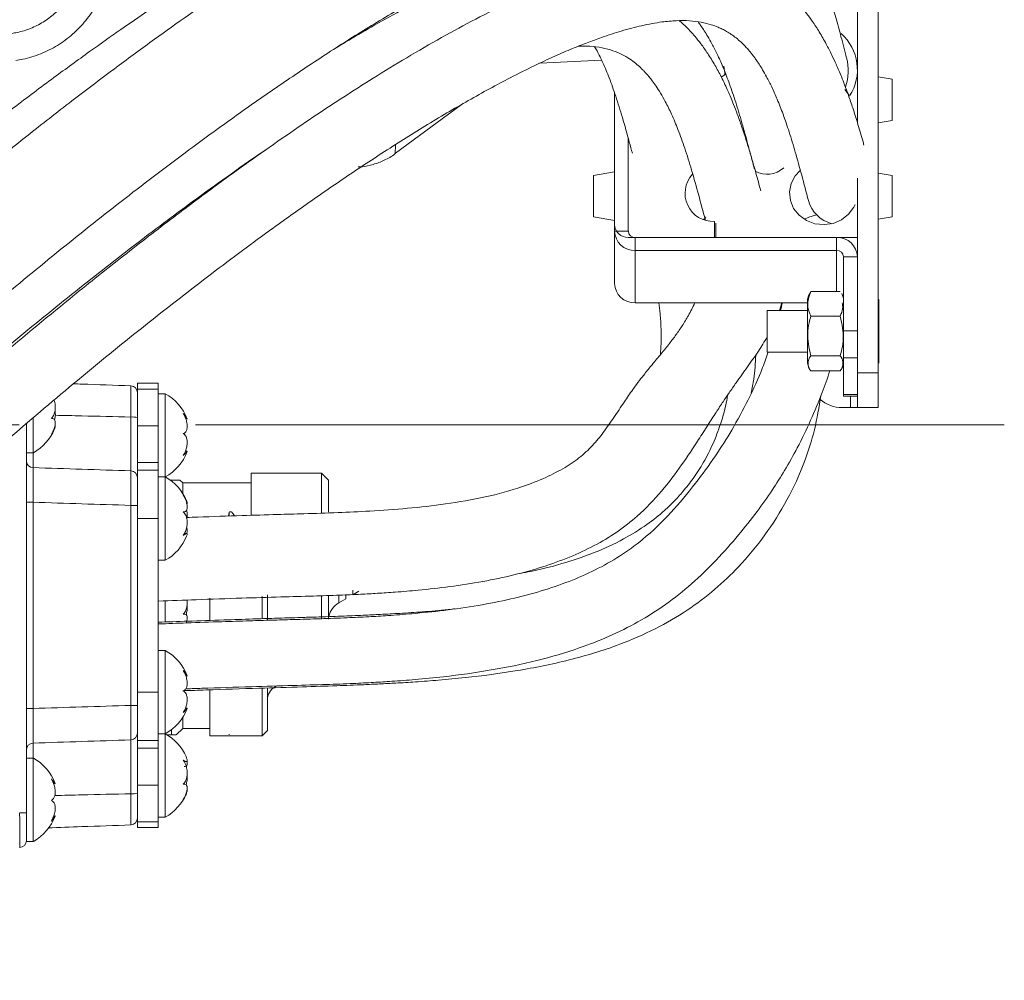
# Model space of a CAD drawing. Header units: millimetres. Extents: x 0 to 8410, y 0 to 5940.
# Tile 171 of 179: x 7086 to 7228, y 3998 to 4136. Entities that reach past the tile are written whole.
import ezdxf

# ---------------------------------------------------------------- set-up
doc = ezdxf.new("R2010")
doc.units = ezdxf.units.MM
doc.header["$LTSCALE"] = 10
doc.linetypes.add('CENTERX2', pattern=[20.32, 12.7, -2.54, 2.54, -2.54])

msp = doc.modelspace()

# ---------------------------------------------------------------- linework, layer by layer
at = {"color": 7, "linetype": 'Continuous', "lineweight": 0}
for p, q in [((7206.73, 4167.37), (7206.73, 4121.39)), ((7209.73, 4167.37), (7209.73, 4085.37)), ((7160.97, 4129.97), (7169.86, 4130.44)), ((7211.73, 4127.68), (7209.73, 4128.04)), ((7211.73, 4127.68), (7211.73, 4121.74)), ((7171.73, 4125.74), (7171.73, 4106.72)), ((7171.73, 4105.79), (7171.73, 4125.74)), ((7205.5, 4125.42), (7204.89, 4126.2)), ((7205.33, 4125.66), (7204.89, 4126.2)), ((7140.18, 4117.04), (7149.66, 4124)), ((7209.73, 4121.39), (7211.73, 4121.74)), ((7173.73, 4105.79), (7173.73, 4119.12)), ((7140.15, 4117.08), (7140.15, 4116.99)), ((7171.73, 4114.32), (7168.73, 4113.79)), ((7211.73, 4113.79), (7209.73, 4114.14)), ((7168.73, 4107.85), (7168.73, 4113.79)), ((7206.73, 4113.42), (7206.73, 4085.37)), ((7211.73, 4113.79), (7211.73, 4108.07)), ((7168.73, 4107.85), (7171.73, 4107.32)), ((7184.77, 4107.55), (7184.58, 4107.49)), ((7186.15, 4104.87), (7186.15, 4107.18)), ((7186.35, 4104.87), (7186.35, 4106.96)), ((7209.73, 4107.5), (7211.73, 4107.85)), ((7211.73, 4108.07), (7211.73, 4107.85)), ((7171.73, 4098.25), (7171.73, 4105.79)), ((7173.73, 4104.87), (7186.15, 4104.87)), ((7203.73, 4104.87), (7174.73, 4104.87)), ((7186.35, 4104.87), (7206.73, 4104.87)), ((7203.73, 4103.02), (7174.73, 4103.02)), ((7204.73, 4091.44), (7204.73, 4102.09)), ((7200.03, 4097.09), (7199.83, 4096.77)), ((7200.03, 4097.09), (7204.24, 4097.09)), ((7199.53, 4095.7), (7199.53, 4087.36)), ((7209.83, 4095.95), (7209.73, 4095.9)), ((7209.83, 4091.37), (7209.83, 4095.95)), ((7199.53, 4095.47), (7174.73, 4095.47)), ((7199.53, 4094.37), (7193.73, 4094.37)), ((7193.73, 4091.37), (7193.73, 4094.37)), ((7195.5, 4094.37), (7195.86, 4095.47)), ((7200.03, 4093.55), (7204.24, 4093.55)), ((7193.73, 4088.37), (7193.73, 4091.37)), ((7204.73, 4087.53), (7204.73, 4091.44)), ((7209.83, 4086.79), (7209.83, 4091.37)), ((7193.73, 4088.37), (7199.53, 4088.37)), ((7199.53, 4087.36), (7199.53, 4087.04)), ((7200.03, 4087.83), (7204.24, 4087.83)), ((7204.73, 4082.25), (7204.73, 4087.53)), ((7200.03, 4085.65), (7204.24, 4085.65)), ((7209.73, 4086.84), (7209.83, 4086.79)), ((7206.73, 4080.37), (7206.73, 4085.37)), ((7209.73, 4085.37), (7209.73, 4080.37)), ((7106.03, 4083.87), (7103.03, 4083.87)), ((7103.03, 4083.87), (7103.03, 4083.04)), ((7103.03, 4077.76), (7103.03, 4083.04)), ((7106.03, 4083.87), (7106.03, 4083.04)), ((7106.03, 4083.04), (7106.03, 4077.76)), ((7107.03, 4082.37), (7106.03, 4082.37)), ((7107.03, 4070.37), (7107.03, 4082.37)), ((7204.73, 4082.03), (7204.73, 4082.25)), ((7204.73, 4082.03), (7206.73, 4082.03)), ((7205.73, 4080.37), (7204.55, 4080.37)), ((7206.73, 4080.37), (7205.73, 4080.37)), ((7209.73, 4080.37), (7206.73, 4080.37)), ((7088.03, 4073.87), (7088.03, 4078.87)), ((7087.03, 4078.04), (7087.03, 4024.99)), ((7103.03, 4072.45), (7103.03, 4077.76)), ((7106.03, 4072.45), (7106.03, 4077.76)), ((7087.03, 4073.87), (7088.03, 4073.87)), ((7110.18, 4074.07), (7109.91, 4074.07)), ((7103.03, 4071.33), (7103.03, 4072.45)), ((7106.03, 4071.33), (7106.03, 4072.45)), ((7103.03, 4064.37), (7103.03, 4071.33)), ((7106.03, 4064.37), (7106.03, 4071.33)), ((7107.03, 4070.37), (7106.03, 4070.37)), ((7107.03, 4062.92), (7107.03, 4070.37)), ((7129.53, 4070.92), (7119.43, 4070.92)), ((7119.43, 4064.9), (7119.43, 4070.92)), ((7130.53, 4069.92), (7129.53, 4070.92)), ((7129.53, 4065.19), (7129.53, 4070.92)), ((7107.73, 4069.93), (7107.93, 4069.93)), ((7107.93, 4069.78), (7107.93, 4069.93)), ((7109.55, 4069.53), (7109.15, 4069.93)), ((7119.43, 4069.53), (7109.55, 4069.53)), ((7109.55, 4067.99), (7109.55, 4069.53)), ((7130.53, 4069.92), (7130.53, 4065.3)), ((7103.03, 4039.37), (7103.03, 4064.37)), ((7106.03, 4039.37), (7106.03, 4064.37)), ((7116.23, 4065.23), (7116.14, 4064.73)), ((7107.03, 4058.37), (7107.03, 4062.92)), ((7110.1, 4062.24), (7109.8, 4062.24)), ((7106.03, 4058.37), (7107.03, 4058.37)), ((7121.01, 4050.05), (7121.01, 4053.15)), ((7121.76, 4053.39), (7121.76, 4049.83)), ((7129.53, 4049.89), (7129.53, 4053.25)), ((7130.53, 4053.25), (7130.53, 4049.9)), ((7133.03, 4052.81), (7133.03, 4053.35)), ((7134.03, 4054.07), (7134.03, 4053.39)), ((7134.03, 4053.39), (7134.93, 4053.91)), ((7107.03, 4049.44), (7107.03, 4052.54)), ((7113.44, 4049.77), (7113.44, 4052.91)), ((7132.03, 4052.24), (7133.03, 4052.81)), ((7107.03, 4045.37), (7106.03, 4045.37)), ((7107.03, 4033.37), (7107.03, 4045.37)), ((7110, 4041.68), (7110.18, 4041.68)), ((7122.88, 4040.15), (7123.07, 4040.26)), ((7103.03, 4032.41), (7103.03, 4039.37)), ((7106.03, 4032.41), (7106.03, 4039.37)), ((7113.44, 4033.1), (7113.44, 4039.65)), ((7121.01, 4033.1), (7121.01, 4039.9)), ((7121.76, 4039.91), (7121.76, 4033.85)), ((7110.18, 4037.06), (7109.92, 4037.06)), ((7109.55, 4034.14), (7109.55, 4035.75)), ((7106.03, 4033.37), (7107.03, 4033.37)), ((7107.03, 4021.37), (7107.03, 4033.37)), ((7107.33, 4033.2), (7107.92, 4033.2)), ((7107.92, 4033.2), (7107.92, 4033.96)), ((7108.61, 4033.2), (7109.55, 4034.14)), ((7109.55, 4034.14), (7113.44, 4034.14)), ((7121.01, 4033.1), (7121.76, 4033.85)), ((7103.03, 4031.29), (7103.03, 4032.41)), ((7106.03, 4031.29), (7106.03, 4032.41)), ((7113.44, 4033.1), (7121.01, 4033.1)), ((7103.03, 4025.98), (7103.03, 4031.29)), ((7106.03, 4025.98), (7106.03, 4031.29)), ((7088.03, 4029.87), (7087.03, 4029.87)), ((7088.03, 4017.87), (7088.03, 4029.87)), ((7109.73, 4029.36), (7110.06, 4029.36)), ((7090.93, 4026.19), (7091.18, 4026.19)), ((7087.03, 4022.75), (7087.03, 4024.99)), ((7103.03, 4020.7), (7103.03, 4025.98)), ((7106.03, 4025.98), (7106.03, 4020.7)), ((7087.03, 4022.75), (7087.03, 4021.97)), ((7087.03, 4021.97), (7087.03, 4017.98)), ((7091.18, 4021.56), (7090.97, 4021.56)), ((7103.03, 4020.7), (7103.03, 4019.87)), ((7106.03, 4021.37), (7107.03, 4021.37)), ((7106.03, 4020.7), (7106.03, 4019.87)), ((7106.03, 4019.87), (7103.03, 4019.87)), ((7087.03, 4017.87), (7087.03, 4017.98)), ((7087.03, 4017.87), (7088.03, 4017.87))]:
    msp.add_line(p, q, dxfattribs=at)
at = {"color": 8, "linetype": 'Continuous', "lineweight": 0}
for p, q in [((7171.73, 4105.79), (7173.73, 4105.79)), ((7174.73, 4104.87), (7174.73, 4103.02)), ((7203.73, 4103.02), (7203.73, 4104.87)), ((7174.73, 4095.47), (7174.73, 4103.02)), ((7203.73, 4097.09), (7203.73, 4103.02)), ((7206.73, 4102.09), (7204.73, 4102.09)), ((7204.73, 4091.44), (7206.73, 4091.44)), ((7206.73, 4087.53), (7204.73, 4087.53)), ((7206.73, 4085.37), (7209.73, 4085.37)), ((7103.03, 4083.04), (7106.03, 4083.04)), ((7204.73, 4082.25), (7206.73, 4082.25)), ((7205.73, 4082.03), (7205.73, 4080.37)), ((7102.07, 4071.25), (7102.07, 4079.01)), ((7106.03, 4077.76), (7103.03, 4077.76)), ((7088, 4073.87), (7088, 4071.72)), ((7106.03, 4072.45), (7103.03, 4072.45)), ((7106.03, 4071.33), (7103.03, 4071.33)), ((7088, 4066.73), (7087.03, 4066.73)), ((7088, 4066.73), (7088, 4037.01)), ((7102.07, 4037.46), (7102.07, 4066.28)), ((7103.03, 4066.28), (7102.07, 4066.28)), ((7106.03, 4064.37), (7103.03, 4064.37)), ((7116.14, 4064.7), (7116.22, 4065.2)), ((7132.03, 4053.31), (7132.03, 4052.24)), ((7106.03, 4039.37), (7103.03, 4039.37)), ((7103.03, 4037.46), (7102.07, 4037.46)), ((7088, 4037.01), (7087.03, 4037.01)), ((7088, 4032.03), (7088, 4029.87)), ((7102.07, 4024.74), (7102.07, 4032.49)), ((7106.03, 4032.41), (7103.03, 4032.41)), ((7106.03, 4031.29), (7103.03, 4031.29)), ((7103.03, 4025.98), (7106.03, 4025.98)), ((7087.03, 4021.97), (7086.07, 4021.97)), ((7106.03, 4020.7), (7103.03, 4020.7))]:
    msp.add_line(p, q, dxfattribs=at)
at = {"color": 7, "linetype": 'CENTERX2', "lineweight": 0}
msp.add_line((6705.01, 4077.87), (7227.88, 4077.87), dxfattribs=at)
at = {"color": 7, "linetype": 'Continuous', "lineweight": 0, "flags": 128}
for points in [[(7187.12, 4127.95), (7187.5, 4128.23), (7187.76, 4128.45)], [(7187.5, 4129.54), (7187.64, 4128.59), (7187.65, 4128.35)], [(7198.46, 4114.54), (7197.74, 4113.75), (7197.17, 4112.64), (7196.94, 4111.43), (7197.07, 4110.21), (7197.54, 4109.06), (7198.34, 4108.08), (7199.38, 4107.33), (7200.61, 4106.86), (7201.93, 4106.72), (7203.24, 4106.91), (7204.45, 4107.42), (7205.46, 4108.21), (7206.21, 4109.22), (7206.41, 4109.63)], [(7184.73, 4107.43), (7184.78, 4107.58), (7184.89, 4107.86)], [(7200.82, 4108.15), (7199.72, 4107.81), (7199.11, 4107.49)], [(7116.22, 4033.3), (7116.22, 4033.26), (7116.23, 4033.22), (7116.23, 4033.2)]]:
    msp.add_lwpolyline(points, dxfattribs=at)
at = {"color": 7, "linetype": 'Continuous', "lineweight": 0}
for centre, radius, start, end in [((7199.75, 4129.05), 6.97, 327.1538, 48.4815), ((7198.05, 4128.9), 7.35, 341.2897, 14.4327), ((7185.95, 4111.23), 4.05, 137.2179, 272.8008), ((7193.71, 4117.57), 3.59, 241.4074, 311.8522), ((7204.2, 4111.4), 4.68, 195.0703, 255.7862), ((7173.66, 4106.8), 1.93, 182.2815, 272.1108), ((7174.63, 4105.91), 2.9, 182.2799, 272.1121), ((7174.7, 4105.83), 0.965, 182.2758, 272.1157), ((7203.84, 4101.97), 2.9, 2.2804, 92.1116), ((7203.77, 4102.05), 0.965, 2.2782, 92.1133), ((7174.63, 4098.37), 2.9, 182.2837, 272.1083), ((7201.89, 4095.7), 2.35, 152.4486, 180), ((7202.38, 4095.7), 2.35, 0, 27.5656), ((7201.89, 4087.04), 2.35, 180, 207.5656), ((7202.38, 4087.04), 2.35, 332.4486, 0), ((7102.03, 4082.51), 1, 0, 88), ((7103.64, 4076.25), 7, 20.6597, 60.9503), ((7204.55, 4085.37), 5, 230, 270), ((7084.64, 4079.99), 7, 299.0497, 337.261), ((7103.64, 4076.49), 7, 299.0497, 339.373), ((7103.64, 4064.25), 7, 22.348, 60.9503), ((7103.64, 4064.49), 7, 299.0497, 337.7294), ((7133.53, 4049.64), 3, 120, 167.7419), ((7103.64, 4039.25), 7, 20.641, 60.9503), ((7124, 4038.21), 2.25, 120, 180), ((7103.64, 4039.49), 7, 299.0497, 339.3888), ((7103.64, 4027.25), 7, 23.8343, 60.9503), ((7084.64, 4023.75), 7, 20.6358, 60.9503), ((7103.64, 4027.49), 7, 299.0497, 336.2826), ((7084.64, 4023.99), 7, 299.0497, 339.3907), ((7102.03, 4021.24), 1, 272, 360), ((7086.03, 4017.98), 1, 272, 0)]:
    msp.add_arc(centre, radius, start, end, dxfattribs=at)
at = {"color": 8, "linetype": 'Continuous', "lineweight": 0}
for centre, radius, start, end in [((7102.3, 4076.54), 2.48, 72.8109, 95.3981), ((7088.03, 4072.71), 0.999, 180.0651, 268.0607), ((7102.04, 4070.25), 0.997, 0.1422, 88.1431), ((7102.04, 4033.49), 0.997, 271.846, 359.8687), ((7088.03, 4031.03), 0.999, 91.9255, 179.9487), ((7102.3, 4027.2), 2.47, 264.5933, 287.2118)]:
    msp.add_arc(centre, radius, start, end, dxfattribs=at)
at = {"color": 7, "linetype": 'Continuous', "lineweight": 0}
for centre, major_axis, ratio, start_param, end_param in [((7115.04, 4056.87), (0.6, 13.66), 0.075622, 5.33103, 5.371471), ((7119.16, 4056.87), (-8.13, 13.6), 0.159912, 5.234915, 5.280948)]:
    msp.add_ellipse(centre, major_axis=major_axis, ratio=ratio, start_param=start_param, end_param=end_param, dxfattribs=at)
at = {"color": 8, "linetype": 'Continuous', "lineweight": 0}
msp.add_ellipse((7086.03, 4021.98), major_axis=(-0.03, 5), ratio=0.00697, start_param=3.141787, end_param=4.711366, dxfattribs=at)
at = {"color": 7, "linetype": 'Continuous', "lineweight": 0}
for points, knots in [([(7205.17, 4130.73), (7204.9, 4131.76), (7204.39, 4133.71), (7203.63, 4136.49), (7202.91, 4138.96), (7202.22, 4141.2), (7201.55, 4143.19), (7200.93, 4144.91), (7200.39, 4146.28), (7199.94, 4147.38), (7199.5, 4148.39), (7199.03, 4149.4), (7198.48, 4150.52), (7197.85, 4151.72), (7197.14, 4152.98), (7196.38, 4154.19), (7195.64, 4155.29), (7194.97, 4156.21), (7194.35, 4157), (7193.7, 4157.78), (7192.9, 4158.67), (7191.85, 4159.74), (7190.56, 4160.88), (7189.14, 4161.98), (7187.62, 4162.99), (7186.1, 4163.84), (7184.51, 4164.58), (7182.88, 4165.2), (7181.05, 4165.76), (7178.46, 4166.32), (7175.22, 4166.65), (7171.52, 4166.57), (7167.99, 4166.15), (7164.44, 4165.44), (7160.69, 4164.44), (7156.63, 4163.1), (7152.22, 4161.39), (7147.46, 4159.28), (7142.47, 4156.83), (7137.38, 4154.1), (7132.29, 4151.19), (7127.38, 4148.22), (7122.8, 4145.32), (7118.63, 4142.59), (7114.56, 4139.84), (7110.22, 4136.83), (7105.34, 4133.34), (7099.88, 4129.33), (7093.88, 4124.8), (7087.54, 4119.85), (7079.45, 4113.37), (7069.75, 4105.29), (7058.5, 4095.5), (7047.4, 4085.5), (7038.25, 4077.03), (7031.07, 4070.26), (7025.79, 4065.22), (7020.6, 4060.19), (7015.49, 4055.16), (7010.48, 4050.15), (7005.56, 4045.15), (7000.53, 4039.97), (6995.17, 4034.36), (6989.26, 4028.06), (6982.76, 4021.03), (6975.72, 4013.29), (6968.19, 4004.88), (6960.2, 3995.84), (6951.84, 3986.2), (6943.13, 3975.99), (6937.35, 3969.01), (6934.38, 3965.42)], [0, 0, 0, 0, 0.018859, 0.035974, 0.051343, 0.064966, 0.078152, 0.089155, 0.097979, 0.104628, 0.110363, 0.116948, 0.123947, 0.131712, 0.140245, 0.148898, 0.156383, 0.163005, 0.168275, 0.173217, 0.179657, 0.187628, 0.197124, 0.206875, 0.215596, 0.225103, 0.233014, 0.241019, 0.25022, 0.260612, 0.278422, 0.294425, 0.30873, 0.32311, 0.337955, 0.353482, 0.369847, 0.387052, 0.404453, 0.421441, 0.438032, 0.453885, 0.468044, 0.480456, 0.49191, 0.504674, 0.518885, 0.534529, 0.551593, 0.569595, 0.587454, 0.618245, 0.648409, 0.677846, 0.706503, 0.72056, 0.734452, 0.74819, 0.76178, 0.775225, 0.788527, 0.801767, 0.816392, 0.832933, 0.851372, 0.871683, 0.893832, 0.917783, 0.943505, 0.970942, 1, 1, 1, 1]), ([(7153.94, 4162.01), (7153.76, 4161.99), (7152.35, 4161.8), (7149.48, 4161.06), (7145.22, 4159.77), (7140.88, 4158.11), (7136.57, 4156.24), (7132.43, 4154.27), (7128.11, 4152.03), (7123.67, 4149.58), (7119.23, 4146.98), (7115.03, 4144.4), (7111.28, 4142.02), (7107.85, 4139.77), (7104.38, 4137.44), (7100.47, 4134.74), (7095.96, 4131.54), (7090.83, 4127.81), (7085.15, 4123.54), (7079.12, 4118.87), (7071.44, 4112.76), (7062.25, 4105.18), (7051.58, 4096.01), (7041.1, 4086.63), (7032.52, 4078.64), (7025.83, 4072.23), (7020.93, 4067.44), (7016.11, 4062.66), (7011.38, 4057.88), (7006.73, 4053.11), (7002.15, 4048.34), (6997.45, 4043.36), (6992.41, 4037.94), (6986.86, 4031.84), (6980.8, 4025.02), (6974.29, 4017.48), (6967.39, 4009.23), (6960.19, 4000.29), (6952.74, 3990.69), (6945.07, 3980.47), (6940.05, 3973.45), (6937.47, 3969.83)], [0, 0, 0, 0, 0.00359, 0.028386, 0.054333, 0.081973, 0.103844, 0.126288, 0.14874, 0.171203, 0.193627, 0.214119, 0.231747, 0.246507, 0.261847, 0.279494, 0.299562, 0.322032, 0.346885, 0.373091, 0.399035, 0.443705, 0.487349, 0.52984, 0.571116, 0.591344, 0.611336, 0.631116, 0.650699, 0.670094, 0.689308, 0.708584, 0.730107, 0.754394, 0.781434, 0.811215, 0.843713, 0.878905, 0.916753, 0.957172, 1, 1, 1, 1]), ([(6947.22, 3956.22), (6948.83, 3958.2), (6951.91, 3961.98), (6956.42, 3967.37), (6960.55, 3972.24), (6964.38, 3976.7), (6967.86, 3980.7), (6970.92, 3984.19), (6973.38, 3986.98), (6975.44, 3989.31), (6977.37, 3991.47), (6979.9, 3994.31), (6983.24, 3998.03), (6987.42, 4002.66), (6993.79, 4009.67), (7002.17, 4018.75), (7012.49, 4029.64), (7022.73, 4040.12), (7032.94, 4050.22), (7043.17, 4060.01), (7053.43, 4069.59), (7063.66, 4078.91), (7073.76, 4087.87), (7083.62, 4096.31), (7093.17, 4104.16), (7102.49, 4111.52), (7110.65, 4117.67), (7117.77, 4122.83), (7123.94, 4127.13), (7130.18, 4131.3), (7136.49, 4135.3), (7142.75, 4139.02), (7148.04, 4141.91), (7152.22, 4144.02), (7155.27, 4145.46), (7157.86, 4146.59), (7160.14, 4147.52), (7162.51, 4148.41), (7165.14, 4149.28), (7168.02, 4150.07), (7170.47, 4150.54), (7172.41, 4150.77), (7173.9, 4150.83), (7175.24, 4150.77), (7176.39, 4150.6), (7177.33, 4150.37), (7178.01, 4150.14), (7178.52, 4149.92), (7179.01, 4149.68), (7179.54, 4149.37), (7180.1, 4148.98), (7180.67, 4148.53), (7181.17, 4148.05), (7181.58, 4147.62), (7181.89, 4147.26), (7182.15, 4146.94), (7182.39, 4146.64), (7182.65, 4146.27), (7182.85, 4145.99), (7182.96, 4145.83)], [0, 0, 0, 0, 0.019353, 0.037019, 0.052944, 0.067087, 0.080774, 0.092154, 0.101205, 0.108028, 0.114783, 0.122286, 0.135597, 0.150775, 0.166996, 0.203066, 0.237993, 0.271867, 0.304824, 0.337604, 0.37043, 0.403363, 0.436348, 0.468896, 0.500568, 0.531822, 0.563786, 0.585502, 0.607791, 0.631169, 0.655635, 0.681172, 0.707092, 0.722831, 0.736961, 0.749488, 0.760421, 0.771323, 0.787379, 0.805439, 0.825368, 0.838551, 0.852031, 0.865819, 0.87991, 0.892924, 0.904004, 0.91194, 0.920817, 0.930729, 0.94169, 0.953631, 0.964624, 0.972603, 0.979289, 0.984671, 0.988799, 0.993806, 1, 1, 1, 1]), ([(7182.64, 4145.86), (7182.59, 4145.89), (7181.98, 4146.27), (7180.7, 4146.83), (7178.83, 4147.5), (7177.05, 4147.93), (7175.45, 4148.18), (7173.93, 4148.32), (7172.23, 4148.37), (7170.15, 4148.28), (7167.62, 4147.98), (7164.65, 4147.4), (7161.47, 4146.56), (7158.35, 4145.54), (7155.41, 4144.45), (7152.39, 4143.2), (7149, 4141.68), (7145.14, 4139.79), (7141, 4137.62), (7136.92, 4135.33), (7133.82, 4133.52), (7132.12, 4132.48), (7131.66, 4132.2)], [0, 0, 0, 0, 0.004882, 0.060875, 0.114793, 0.164287, 0.201923, 0.236242, 0.2759, 0.323618, 0.37935, 0.441113, 0.507838, 0.566043, 0.616231, 0.667918, 0.726102, 0.789918, 0.8592, 0.924188, 0.979373, 1, 1, 1, 1]), ([(7207.66, 4118.19), (7207.61, 4118.39), (7207.32, 4119.45), (7206.79, 4121.24), (7206.1, 4123.43), (7205.47, 4125.27), (7204.92, 4126.77), (7204.46, 4127.95), (7204.06, 4128.92), (7203.61, 4129.96), (7203.01, 4131.23), (7202.2, 4132.82), (7201.27, 4134.45), (7200.32, 4135.91), (7199.53, 4136.99), (7198.9, 4137.79), (7198.29, 4138.51), (7197.51, 4139.36), (7196.51, 4140.34), (7195.33, 4141.35), (7194.09, 4142.26), (7192.86, 4143.03), (7191.69, 4143.66), (7190.51, 4144.2), (7189.28, 4144.68), (7187.88, 4145.11), (7185.61, 4145.65), (7182.51, 4145.99), (7178.66, 4145.85), (7174.87, 4145.28), (7170.92, 4144.34), (7166.57, 4142.97), (7161.98, 4141.2), (7157.21, 4139.08), (7152.42, 4136.72), (7147.48, 4134.07), (7142.53, 4131.23), (7137.76, 4128.33), (7133.39, 4125.56), (7129.24, 4122.83), (7124.9, 4119.89), (7119.9, 4116.4), (7114.14, 4112.23), (7107.63, 4107.37), (7100.6, 4101.93), (7092.15, 4095.18), (7082.51, 4087.15), (7071.73, 4077.8), (7061.14, 4068.28), (7052.46, 4060.23), (7045.66, 4053.8), (7040.68, 4049.01), (7035.78, 4044.23), (7030.96, 4039.45), (7026.23, 4034.68), (7021.57, 4029.9), (7016.78, 4024.91), (7011.35, 4019.17), (7005.01, 4012.36), (6997.71, 4004.38), (6989.7, 3995.48), (6981, 3985.71), (6971.69, 3975.1), (6961.86, 3963.69), (6955.29, 3955.8), (6951.9, 3951.74)], [0, 0, 0, 0, 0.004137, 0.021631, 0.036879, 0.04989, 0.060503, 0.068982, 0.07535, 0.081319, 0.091343, 0.103112, 0.116522, 0.128603, 0.137928, 0.142982, 0.148732, 0.156115, 0.165115, 0.17548, 0.185193, 0.193803, 0.202013, 0.209013, 0.216431, 0.224837, 0.234222, 0.25567, 0.274559, 0.291698, 0.309392, 0.327918, 0.347648, 0.36553, 0.383619, 0.401429, 0.418968, 0.4356, 0.450151, 0.462593, 0.47628, 0.492061, 0.509977, 0.530005, 0.551653, 0.573182, 0.60491, 0.635918, 0.666157, 0.695572, 0.709983, 0.724214, 0.738278, 0.752187, 0.765949, 0.779576, 0.793245, 0.808512, 0.828375, 0.850813, 0.875815, 0.903343, 0.933317, 0.965603, 1, 1, 1, 1]), ([(6959.87, 3946.03), (6962, 3948.62), (6966.03, 3953.5), (6971.83, 3960.33), (6976.67, 3965.96), (6980.59, 3970.46), (6983.64, 3973.93), (6986.12, 3976.74), (6988.16, 3979.05), (6990.04, 3981.16), (6992, 3983.36), (6994.15, 3985.77), (6997.03, 3988.98), (7000.64, 3992.99), (7004.93, 3997.73), (7009.29, 4002.51), (7015.58, 4009.33), (7023.77, 4018.08), (7033.93, 4028.58), (7043.96, 4038.58), (7053.91, 4048.16), (7063.81, 4057.42), (7073.72, 4066.44), (7083.54, 4075.11), (7093.15, 4083.3), (7102.46, 4090.91), (7111.52, 4098.03), (7119.42, 4103.97), (7126.3, 4108.93), (7132.28, 4113.08), (7138.37, 4117.13), (7144.57, 4121.04), (7150.76, 4124.69), (7155.97, 4127.52), (7160.08, 4129.58), (7163.06, 4130.97), (7165.59, 4132.06), (7167.83, 4132.95), (7170.2, 4133.83), (7172.86, 4134.69), (7175.79, 4135.46), (7178.43, 4135.94), (7180.69, 4136.14), (7182.58, 4136.12), (7184.24, 4135.91), (7185.6, 4135.57), (7186.56, 4135.22), (7187.29, 4134.89), (7187.92, 4134.55), (7188.58, 4134.13), (7189.28, 4133.62), (7189.94, 4133.04), (7190.51, 4132.48), (7190.96, 4131.99), (7191.3, 4131.58), (7191.59, 4131.23), (7191.86, 4130.87), (7192.18, 4130.42), (7192.6, 4129.81), (7193.1, 4128.99), (7193.72, 4127.91), (7194.43, 4126.5), (7195.22, 4124.71), (7196.06, 4122.55), (7196.93, 4120.01), (7197.81, 4117.08), (7198.73, 4113.76), (7199.35, 4111.41), (7199.67, 4110.18)], [0, 0, 0, 0, 0.021446, 0.040409, 0.056781, 0.068264, 0.077917, 0.085723, 0.091675, 0.097174, 0.103269, 0.10996, 0.117246, 0.129899, 0.143302, 0.156536, 0.169596, 0.199984, 0.229381, 0.257918, 0.285538, 0.313219, 0.340993, 0.368807, 0.396264, 0.423008, 0.449379, 0.476193, 0.494306, 0.512923, 0.532605, 0.553345, 0.575127, 0.597164, 0.61042, 0.622261, 0.632692, 0.641765, 0.651038, 0.664629, 0.679861, 0.6966, 0.709988, 0.723869, 0.738275, 0.751786, 0.76279, 0.76968, 0.777373, 0.785883, 0.795224, 0.805058, 0.81373, 0.820026, 0.825297, 0.829534, 0.833053, 0.837821, 0.844182, 0.852155, 0.861761, 0.874773, 0.889991, 0.907449, 0.927176, 0.949186, 0.973472, 1, 1, 1, 1]), ([(7192.8, 4111.6), (7192.78, 4111.7), (7192.52, 4112.66), (7192.05, 4114.38), (7191.4, 4116.66), (7190.75, 4118.8), (7190.1, 4120.78), (7189.48, 4122.53), (7188.95, 4123.91), (7188.51, 4125), (7188.08, 4125.97), (7187.63, 4126.96), (7187.01, 4128.23), (7186.2, 4129.73), (7185.23, 4131.3), (7184.26, 4132.69), (7183.26, 4133.94), (7182.25, 4135.08), (7181.47, 4135.78), (7181.12, 4136.1)], [0, 0, 0, 0, 0.011992, 0.106852, 0.192515, 0.268971, 0.351916, 0.420567, 0.475097, 0.51568, 0.550379, 0.5901, 0.634835, 0.704369, 0.776506, 0.838448, 0.890076, 0.949685, 1, 1, 1, 1]), ([(7183.77, 4135.94), (7183.81, 4135.88), (7183.96, 4135.68), (7184.27, 4135.26), (7184.7, 4134.62), (7185.22, 4133.78), (7185.85, 4132.66), (7186.58, 4131.22), (7187.39, 4129.39), (7188.24, 4127.2), (7189.12, 4124.64), (7190.02, 4121.68), (7190.94, 4118.34), (7191.57, 4115.97), (7191.89, 4114.73)], [0, 0, 0, 0, 0.01059, 0.039363, 0.077457, 0.124993, 0.182113, 0.259329, 0.349508, 0.452869, 0.569584, 0.699736, 0.843281, 1, 1, 1, 1]), ([(7166.52, 4132.42), (7166.77, 4132.43), (7167.72, 4132.49), (7169.14, 4132.36), (7170.78, 4132.05), (7172.18, 4131.56), (7173.37, 4130.96), (7174.33, 4130.32), (7175.13, 4129.68), (7175.7, 4129.14), (7176.11, 4128.71), (7176.42, 4128.37), (7176.77, 4127.96), (7177.22, 4127.39), (7177.77, 4126.62), (7178.4, 4125.63), (7179.15, 4124.3), (7180.01, 4122.56), (7180.94, 4120.33), (7181.9, 4117.64), (7182.89, 4114.48), (7183.85, 4111.03), (7184.49, 4108.61), (7184.8, 4107.44)], [0, 0, 0, 0, 0.018413, 0.069958, 0.125129, 0.178298, 0.226535, 0.270654, 0.309244, 0.34129, 0.358498, 0.37294, 0.390287, 0.4137, 0.443303, 0.479252, 0.521727, 0.579785, 0.647261, 0.724369, 0.811221, 0.907776, 1, 1, 1, 1]), ([(7168.88, 4132.35), (7168.99, 4132.15), (7169.42, 4131.42), (7170.13, 4129.93), (7171.03, 4127.77), (7171.96, 4125.15), (7172.92, 4122.06), (7173.7, 4119.29), (7174.16, 4117.54), (7174.31, 4117)], [0, 0, 0, 0, 0.0474456, 0.1761183, 0.3257413, 0.4968081, 0.6895759, 0.9039477, 1, 1, 1, 1]), ([(6993.28, 3999.44), (6994.09, 4000.37), (6996.67, 4003.33), (7001.11, 4008.32), (7008.03, 4015.99), (7016.49, 4025.12), (7026.45, 4035.53), (7036.31, 4045.46), (7046.1, 4054.99), (7055.86, 4064.17), (7065.66, 4073.08), (7075.38, 4081.61), (7084.88, 4089.65), (7094.08, 4097.14), (7103, 4104.11), (7110.46, 4109.7), (7116.59, 4114.09), (7120.04, 4116.53), (7121.82, 4117.72), (7122, 4117.84)], [0, 0, 0, 0, 0.0203281, 0.0647607, 0.109308, 0.1888559, 0.2662834, 0.3413903, 0.4140006, 0.4867515, 0.559771, 0.6329481, 0.7052072, 0.7755809, 0.8447811, 0.9144992, 0.9545431, 0.9952897, 1, 1, 1, 1]), ([(7134.81, 4115.06), (7135, 4115.06), (7135.73, 4115.07), (7137.01, 4115.36), (7138.61, 4115.98), (7139.68, 4116.54), (7140.15, 4116.95), (7140.17, 4116.97)], [0, 0, 0, 0, 0.098315, 0.386404, 0.67678, 0.987583, 1, 1, 1, 1]), ([(7200.03, 4097.09), (7199.89, 4096.74), (7199.52, 4095.78), (7199.55, 4094.55), (7199.93, 4093.75), (7200.03, 4093.55)], [0, 0, 0, 0, 0.303241, 0.824415, 1, 1, 1, 1]), ([(7183.31, 4095.47), (7183.3, 4095.46), (7183.05, 4094.85), (7182.44, 4093.72), (7181.56, 4092.24), (7180.63, 4090.88), (7179.61, 4089.53), (7178.46, 4088.12), (7177.24, 4086.67), (7176.19, 4085.38), (7175.28, 4084.21), (7174.35, 4082.95), (7173.22, 4081.31), (7171.86, 4079.26), (7170.42, 4077.14), (7168.83, 4075.12), (7166.97, 4073.29), (7164.62, 4071.69), (7161.77, 4070.22), (7157.94, 4068.71), (7153.1, 4067.4), (7147.52, 4066.45), (7141.96, 4065.82), (7136.78, 4065.45), (7131.8, 4065.22), (7127.38, 4065.08), (7122.77, 4064.95), (7117.68, 4064.8), (7113.3, 4064.65), (7110.63, 4064.56), (7110.08, 4064.54)], [0, 0, 0, 0, 0.0008369, 0.0391378, 0.0713678, 0.0992522, 0.1247336, 0.1549192, 0.1863813, 0.21118, 0.2291961, 0.2489655, 0.2811638, 0.3205719, 0.3582274, 0.3905249, 0.4230418, 0.4544289, 0.4878986, 0.5247662, 0.5800635, 0.6370957, 0.6908565, 0.7438663, 0.7881995, 0.8360769, 0.872557, 0.9221053, 0.9841633, 1, 1, 1, 1]), ([(7178.1, 4095.47), (7178.17, 4094.95), (7178.34, 4093.78), (7178.46, 4091.83), (7178.47, 4089.82), (7178.38, 4088.51), (7178.35, 4087.98)], [0, 0, 0, 0, 0.24182, 0.544452, 0.816751, 1, 1, 1, 1]), ([(7195.89, 4095.47), (7195.86, 4095.31), (7195.81, 4094.96), (7195.7, 4094.58), (7195.64, 4094.37)], [0, 0, 0, 0, 0.453423, 1, 1, 1, 1]), ([(7204.24, 4093.55), (7204.4, 4093.9), (7204.67, 4094.53), (7204.59, 4095.18), (7204.55, 4095.46)], [0, 0, 0, 0, 0.563154, 1, 1, 1, 1]), ([(7200.03, 4087.83), (7199.89, 4088.4), (7199.52, 4089.95), (7199.55, 4091.93), (7199.93, 4093.22), (7200.03, 4093.55)], [0, 0, 0, 0, 0.303229, 0.824415, 1, 1, 1, 1]), ([(7204.24, 4093.55), (7204.38, 4092.98), (7204.75, 4091.43), (7204.71, 4089.45), (7204.33, 4088.15), (7204.24, 4087.83)], [0, 0, 0, 0, 0.30323, 0.824416, 1, 1, 1, 1]), ([(7106.03, 4052.49), (7107.86, 4052.56), (7111.86, 4052.71), (7117.75, 4052.91), (7123.37, 4053.07), (7128.08, 4053.2), (7131.92, 4053.33), (7134.99, 4053.46), (7137.65, 4053.61), (7140.41, 4053.79), (7143.89, 4054.09), (7148.1, 4054.56), (7152.71, 4055.26), (7157.19, 4056.2), (7161.37, 4057.36), (7165.26, 4058.77), (7168.85, 4060.43), (7172.16, 4062.4), (7175.49, 4065), (7178.63, 4068.34), (7181.48, 4072.12), (7183.57, 4075.29), (7185.15, 4077.78), (7186.31, 4079.59), (7187.33, 4081.15), (7188.29, 4082.57), (7189.46, 4084.25), (7190.85, 4086.2), (7192.4, 4088.34), (7193.32, 4089.86), (7193.73, 4090.55)], [0, 0, 0, 0, 0.046483, 0.1021656, 0.1501422, 0.1899552, 0.2221761, 0.2480941, 0.2683569, 0.2903528, 0.3185397, 0.3576469, 0.3988024, 0.4381209, 0.4755661, 0.5113473, 0.546216, 0.5809623, 0.6163334, 0.666055, 0.7173818, 0.7685819, 0.7988085, 0.8265545, 0.8502957, 0.870305, 0.8944943, 0.9332614, 0.9695962, 1, 1, 1, 1]), ([(7193.87, 4088.38), (7193.61, 4087.63), (7192.82, 4085.31), (7191.05, 4081.5), (7188.74, 4077.23), (7186.2, 4073.22), (7183.33, 4069.27), (7179.94, 4065.21), (7176.3, 4061.65), (7172.57, 4058.93), (7169, 4056.93), (7165.21, 4055.27), (7161.14, 4053.88), (7156.75, 4052.73), (7152.05, 4051.81), (7147.28, 4051.13), (7142.94, 4050.69), (7139.33, 4050.41), (7136.23, 4050.22), (7132.99, 4050.07), (7129.34, 4049.94), (7125.72, 4049.84), (7122.33, 4049.74), (7118.93, 4049.64), (7114.84, 4049.51), (7110.44, 4049.36), (7107.39, 4049.24), (7106.03, 4049.19)], [0, 0, 0, 0, 0.024374, 0.076265, 0.126801, 0.172315, 0.223225, 0.280796, 0.338256, 0.378764, 0.418193, 0.457242, 0.497317, 0.539241, 0.58315, 0.628853, 0.670782, 0.701898, 0.726988, 0.754993, 0.789673, 0.825533, 0.852927, 0.881087, 0.917595, 0.963256, 1, 1, 1, 1]), ([(7192.07, 4087.94), (7192.02, 4086.78), (7191.95, 4084.95), (7191.56, 4083.12), (7191.41, 4082.44)], [0, 0, 0, 0, 0.6309348, 1, 1, 1, 1]), ([(7200.03, 4087.83), (7199.9, 4087.65), (7199.64, 4087.3), (7199.62, 4086.63), (7199.66, 4086.07), (7199.97, 4085.72), (7200.03, 4085.65)], [0, 0, 0, 0, 0.244943, 0.500125, 0.904936, 1, 1, 1, 1]), ([(7204.24, 4085.65), (7204.37, 4085.83), (7204.62, 4086.18), (7204.65, 4086.85), (7204.61, 4087.41), (7204.3, 4087.76), (7204.24, 4087.83)], [0, 0, 0, 0, 0.2449432, 0.5001172, 0.9049348, 1, 1, 1, 1]), ([(7110.1, 4039.84), (7110.83, 4039.87), (7113.94, 4039.98), (7119.06, 4040.15), (7125.05, 4040.32), (7129.95, 4040.46), (7133.82, 4040.6), (7136.95, 4040.76), (7139.91, 4040.94), (7143.27, 4041.19), (7148.06, 4041.66), (7153.94, 4042.48), (7160.5, 4043.82), (7166.17, 4045.48), (7171.03, 4047.38), (7175.2, 4049.45), (7179.19, 4051.97), (7182.94, 4054.97), (7186.41, 4058.35), (7189.51, 4061.86), (7192.2, 4065.24), (7194.4, 4068.35), (7196.33, 4071.4), (7198.2, 4074.73), (7200, 4078.48), (7201.56, 4082.23), (7202.4, 4084.61), (7202.77, 4085.65)], [0, 0, 0, 0, 0.0186056, 0.0789733, 0.1298572, 0.1706168, 0.2033312, 0.2281103, 0.2503103, 0.2787637, 0.3136888, 0.3730407, 0.4305536, 0.4859221, 0.5263895, 0.5676372, 0.6101866, 0.6543367, 0.7002015, 0.7454933, 0.7860452, 0.8216863, 0.8530318, 0.8880198, 0.9292696, 0.9692645, 1, 1, 1, 1]), ([(7093.82, 4083.79), (7094.22, 4083.78), (7096.97, 4083.68), (7099.72, 4083.59), (7102.07, 4083.51)], [0, 0, 0, 0, 0.145994, 1, 1, 1, 1]), ([(7091.02, 4081.43), (7091.02, 4081.42), (7091.12, 4081.22), (7091.19, 4080.72), (7091.21, 4080.04), (7091.06, 4079.43), (7090.85, 4079.04), (7090.68, 4078.86), (7090.63, 4078.8)], [0, 0, 0, 0, 0.0047947, 0.2294743, 0.454722, 0.6681309, 0.8921812, 1, 1, 1, 1]), ([(7103.03, 4082.51), (7103.03, 4082.5), (7103.03, 4082.48), (7103.03, 4082.16), (7103.03, 4081.36), (7103.03, 4080.24), (7103.03, 4079.35), (7103.03, 4078.91)], [0, 0, 0, 0, 0.082951, 0.312121, 0.541324, 0.770668, 1, 1, 1, 1]), ([(7109.55, 4039.57), (7110.68, 4039.61), (7114.34, 4039.74), (7120.09, 4039.93), (7126.37, 4040.12), (7131.4, 4040.28), (7135.09, 4040.42), (7137.92, 4040.55), (7140.4, 4040.68), (7143.24, 4040.85), (7146.57, 4041.1), (7151.48, 4041.56), (7157.79, 4042.4), (7165.26, 4043.9), (7171.93, 4045.92), (7177.6, 4048.38), (7182.19, 4051.05), (7186.18, 4054.06), (7189.97, 4057.67), (7193.51, 4061.96), (7196.71, 4067.04), (7199.05, 4072.16), (7200.67, 4077.21), (7201.19, 4080.44), (7201.45, 4082.08)], [0, 0, 0, 0, 0.029113, 0.094617, 0.148819, 0.191351, 0.224742, 0.24447, 0.26461, 0.289099, 0.318079, 0.351431, 0.417177, 0.484049, 0.551668, 0.601879, 0.650093, 0.696189, 0.739777, 0.795645, 0.851432, 0.907936, 0.953016, 1, 1, 1, 1]), ([(7157.79, 4056.41), (7158.29, 4056.5), (7160.44, 4056.88), (7164.16, 4057.83), (7168.79, 4059.37), (7172.91, 4061.27), (7176.29, 4063.36), (7178.64, 4065.23), (7180.34, 4066.86), (7181.72, 4068.38), (7183.18, 4070.25), (7184.65, 4072.55), (7185.99, 4075.19), (7187.11, 4078.19), (7187.79, 4080.56), (7188.01, 4081.94), (7188.05, 4082.21)], [0, 0, 0, 0, 0.032733, 0.14175, 0.250871, 0.354891, 0.444802, 0.520832, 0.563793, 0.609734, 0.666464, 0.734302, 0.809446, 0.885755, 0.97842, 1, 1, 1, 1]), ([(7090.63, 4078.8), (7090.77, 4078.79), (7091.03, 4078.76), (7091.2, 4078.41), (7091.21, 4077.94), (7091.06, 4077.36), (7090.85, 4076.85), (7090.68, 4076.55), (7090.63, 4076.45)], [0, 0, 0, 0, 0.23555, 0.408139, 0.581134, 0.745045, 0.917163, 1, 1, 1, 1]), ([(7091.08, 4078.6), (7091.12, 4078.73), (7091.21, 4079.1), (7091.22, 4079.56), (7091.16, 4079.81), (7091.14, 4079.87)], [0, 0, 0, 0, 0.320619, 0.851626, 1, 1, 1, 1]), ([(7110.18, 4078.7), (7110.19, 4078.7), (7110.2, 4078.7), (7110.06, 4078.93), (7109.85, 4079.23), (7109.68, 4079.45), (7109.63, 4079.52)], [0, 0, 0, 0, 0.229869, 0.531269, 0.847711, 1, 1, 1, 1]), ([(7109.63, 4079.52), (7109.77, 4079.23), (7110.03, 4078.73), (7110.2, 4077.98), (7110.21, 4077.39), (7110.06, 4076.95), (7109.85, 4076.71), (7109.68, 4076.64), (7109.63, 4076.62)], [0, 0, 0, 0, 0.235558, 0.408151, 0.581149, 0.745082, 0.917187, 1, 1, 1, 1]), ([(7090.63, 4076.45), (7090.78, 4076.69), (7091.03, 4077.11), (7091.19, 4077.55), (7091.22, 4077.75), (7091.16, 4077.75), (7091.14, 4077.75)], [0, 0, 0, 0, 0.374217, 0.648391, 0.923207, 1, 1, 1, 1]), ([(7109.63, 4076.62), (7109.77, 4076.5), (7110.03, 4076.29), (7110.2, 4075.7), (7110.21, 4075.07), (7110.06, 4074.39), (7109.85, 4073.86), (7109.68, 4073.57), (7109.63, 4073.47)], [0, 0, 0, 0, 0.235567, 0.408147, 0.58115, 0.745082, 0.917178, 1, 1, 1, 1]), ([(7109.63, 4073.47), (7109.77, 4073.64), (7110.03, 4073.92), (7110.2, 4074.09), (7110.19, 4074.05), (7110.18, 4074.03)], [0, 0, 0, 0, 0.436354, 0.756062, 1, 1, 1, 1]), ([(7103.03, 4070.26), (7103.03, 4070.23), (7103.03, 4070.15), (7103.03, 4069.73), (7103.03, 4068.82), (7103.03, 4067.63), (7103.03, 4066.73), (7103.03, 4066.28)], [0, 0, 0, 0, 0.0829482, 0.312119, 0.5413343, 0.7706665, 1, 1, 1, 1]), ([(7107.93, 4069.93), (7108.12, 4069.93), (7108.78, 4069.93), (7109.25, 4069.93), (7109.14, 4069.93), (7109.13, 4069.93)], [0, 0, 0, 0, 0.273931, 0.957292, 1, 1, 1, 1]), ([(7109.63, 4067.77), (7109.77, 4067.48), (7110.03, 4066.99), (7110.2, 4066.3), (7110.21, 4065.8), (7110.06, 4065.48), (7109.85, 4065.35), (7109.68, 4065.34), (7109.63, 4065.34)], [0, 0, 0, 0, 0.235571, 0.408147, 0.581142, 0.745077, 0.917186, 1, 1, 1, 1]), ([(7110.1, 4066.52), (7110.13, 4066.52), (7110.22, 4066.5), (7110.2, 4066.68), (7110.06, 4067.04), (7109.85, 4067.43), (7109.68, 4067.68), (7109.63, 4067.77)], [0, 0, 0, 0, 0.121301, 0.378146, 0.621521, 0.877046, 1, 1, 1, 1]), ([(7109.63, 4065.34), (7109.77, 4065.16), (7110.03, 4064.86), (7110.2, 4064.18), (7110.21, 4063.5), (7110.06, 4062.81), (7109.85, 4062.29), (7109.68, 4062.03), (7109.63, 4061.94)], [0, 0, 0, 0, 0.235549, 0.408129, 0.581145, 0.745056, 0.917183, 1, 1, 1, 1]), ([(7110.12, 4064.37), (7110.14, 4064.44), (7110.22, 4064.7), (7110.21, 4065.16), (7110.13, 4065.51), (7110.1, 4065.64)], [0, 0, 0, 0, 0.182435, 0.709236, 1, 1, 1, 1]), ([(7116.14, 4064.7), (7116.14, 4064.7), (7116.13, 4064.72), (7116.14, 4064.73), (7116.14, 4064.73)], [0, 0, 0, 0, 0.612079, 1, 1, 1, 1]), ([(7116.62, 4065.29), (7116.61, 4065.3), (7116.59, 4065.32), (7116.54, 4065.35), (7116.47, 4065.37), (7116.4, 4065.37), (7116.33, 4065.35), (7116.27, 4065.32), (7116.24, 4065.27), (7116.22, 4065.23), (7116.22, 4065.2), (7116.22, 4065.2)], [0, 0, 0, 0, 0.077705, 0.207675, 0.336302, 0.463617, 0.59048, 0.717884, 0.846387, 0.97641, 1, 1, 1, 1]), ([(7110.12, 4062.22), (7110.14, 4062.29), (7110.22, 4062.56), (7110.21, 4062.89), (7110.13, 4063.05), (7110.1, 4063.1)], [0, 0, 0, 0, 0.182473, 0.709216, 1, 1, 1, 1]), ([(7109.63, 4061.94), (7109.78, 4062.05), (7110.03, 4062.25), (7110.2, 4062.25), (7110.22, 4062.1), (7110.13, 4061.91), (7110.1, 4061.84)], [0, 0, 0, 0, 0.349167, 0.604972, 0.861399, 1, 1, 1, 1]), ([(7110.17, 4052.64), (7110.17, 4052.63), (7110.23, 4052.39), (7110.2, 4051.9), (7110.07, 4051.28), (7109.85, 4050.86), (7109.68, 4050.67), (7109.63, 4050.61)], [0, 0, 0, 0, 0.018706, 0.305525, 0.577335, 0.86268, 1, 1, 1, 1]), ([(7110.04, 4050.52), (7110.09, 4050.72), (7110.2, 4051.15), (7110.23, 4051.64), (7110.18, 4051.86), (7110.17, 4051.87)], [0, 0, 0, 0, 0.467239, 0.975858, 1, 1, 1, 1]), ([(7148.8, 4051.39), (7148.46, 4051.34), (7146.89, 4051.14), (7144.21, 4050.95), (7140.97, 4050.72), (7138.13, 4050.57), (7135.33, 4050.44), (7132.24, 4050.31), (7129.25, 4050.21), (7126.7, 4050.13), (7124.7, 4050.07), (7122.39, 4050), (7119.29, 4049.9), (7115.13, 4049.76), (7110.59, 4049.61), (7107.44, 4049.49), (7106.03, 4049.44)], [0, 0, 0, 0, 0.024727, 0.112015, 0.188153, 0.253145, 0.311506, 0.384598, 0.470052, 0.520481, 0.563207, 0.60999, 0.6824, 0.779816, 0.901288, 1, 1, 1, 1]), ([(7109.63, 4050.61), (7109.78, 4050.61), (7110.03, 4050.61), (7110.2, 4050.31), (7110.21, 4049.88), (7110.11, 4049.51), (7110.05, 4049.34)], [0, 0, 0, 0, 0.319904, 0.554271, 0.789213, 1, 1, 1, 1]), ([(7110.18, 4041.7), (7110.18, 4041.7), (7110.2, 4041.7), (7110.06, 4041.91), (7109.85, 4042.2), (7109.68, 4042.42), (7109.63, 4042.49)], [0, 0, 0, 0, 0.212568, 0.520755, 0.844313, 1, 1, 1, 1]), ([(7109.63, 4042.49), (7109.77, 4042.2), (7110.03, 4041.7), (7110.2, 4040.95), (7110.21, 4040.35), (7110.06, 4039.89), (7109.85, 4039.65), (7109.68, 4039.58), (7109.63, 4039.55)], [0, 0, 0, 0, 0.235561, 0.408126, 0.581124, 0.745067, 0.917173, 1, 1, 1, 1]), ([(7109.63, 4039.55), (7109.77, 4039.43), (7110.03, 4039.23), (7110.2, 4038.66), (7110.21, 4038.03), (7110.06, 4037.36), (7109.85, 4036.82), (7109.68, 4036.53), (7109.63, 4036.43)], [0, 0, 0, 0, 0.235565, 0.408135, 0.581146, 0.74508, 0.917183, 1, 1, 1, 1]), ([(7103.03, 4037.46), (7103.03, 4037.3), (7103.03, 4036.69), (7103.03, 4035.66), (7103.03, 4034.56), (7103.03, 4033.75), (7103.03, 4033.58), (7103.03, 4033.49)], [0, 0, 0, 0, 0.082947, 0.312126, 0.541333, 0.770674, 1, 1, 1, 1]), ([(7109.63, 4036.43), (7109.77, 4036.6), (7110.03, 4036.89), (7110.2, 4037.08), (7110.18, 4037.04), (7110.18, 4037.03)], [0, 0, 0, 0, 0.445578, 0.772018, 1, 1, 1, 1]), ([(7108.56, 4033.2), (7108.51, 4033.2), (7108.45, 4033.2), (7108.04, 4033.2), (7107.92, 4033.2)], [0, 0, 0, 0, 0.709383, 1, 1, 1, 1]), ([(7110.04, 4030.08), (7110.09, 4029.94), (7110.21, 4029.65), (7110.2, 4029.4), (7110.06, 4029.33), (7109.85, 4029.42), (7109.68, 4029.53), (7109.63, 4029.56)], [0, 0, 0, 0, 0.212817, 0.442908, 0.660935, 0.889839, 1, 1, 1, 1]), ([(7109.63, 4029.56), (7109.77, 4029.31), (7110.03, 4028.88), (7110.2, 4028.1), (7110.21, 4027.4), (7110.06, 4026.77), (7109.85, 4026.35), (7109.68, 4026.16), (7109.63, 4026.1)], [0, 0, 0, 0, 0.235566, 0.40816, 0.58115, 0.745068, 0.917184, 1, 1, 1, 1]), ([(7109.74, 4028.66), (7109.84, 4028.66), (7110.06, 4028.66), (7110.19, 4028.95), (7110.23, 4029.22), (7110.18, 4029.42), (7110.17, 4029.43)], [0, 0, 0, 0, 0.323992, 0.654513, 0.985848, 1, 1, 1, 1]), ([(7091.18, 4026.21), (7091.18, 4026.2), (7091.2, 4026.18), (7091.06, 4026.34), (7090.85, 4026.59), (7090.68, 4026.79), (7090.63, 4026.86)], [0, 0, 0, 0, 0.186553, 0.504903, 0.839137, 1, 1, 1, 1]), ([(7090.63, 4026.86), (7090.77, 4026.57), (7091.03, 4026.08), (7091.2, 4025.31), (7091.21, 4024.69), (7091.06, 4024.19), (7090.85, 4023.91), (7090.68, 4023.82), (7090.63, 4023.78)], [0, 0, 0, 0, 0.23557, 0.40815, 0.581141, 0.745077, 0.917189, 1, 1, 1, 1]), ([(7109.63, 4026.1), (7109.77, 4026.1), (7110.03, 4026.11), (7110.2, 4025.8), (7110.21, 4025.37), (7110.06, 4024.81), (7109.85, 4024.31), (7109.68, 4024.01), (7109.63, 4023.91)], [0, 0, 0, 0, 0.23557, 0.408162, 0.58115, 0.745092, 0.917205, 1, 1, 1, 1]), ([(7110.04, 4026.02), (7110.09, 4026.22), (7110.2, 4026.65), (7110.23, 4027.14), (7110.18, 4027.36), (7110.17, 4027.37)], [0, 0, 0, 0, 0.470163, 0.978382, 1, 1, 1, 1]), ([(7103.03, 4024.83), (7103.03, 4024.67), (7103.03, 4024.07), (7103.03, 4023.07), (7103.03, 4022.06), (7103.03, 4021.37), (7103.03, 4021.28), (7103.03, 4021.24)], [0, 0, 0, 0, 0.082964, 0.312135, 0.5413437, 0.7706728, 1, 1, 1, 1]), ([(7109.63, 4023.91), (7109.78, 4024.16), (7110.03, 4024.6), (7110.19, 4025.07), (7110.23, 4025.29), (7110.18, 4025.31), (7110.17, 4025.32)], [0, 0, 0, 0, 0.400244, 0.693488, 0.987454, 1, 1, 1, 1]), ([(7090.63, 4023.78), (7090.77, 4023.69), (7091.03, 4023.52), (7091.2, 4022.99), (7091.21, 4022.39), (7091.06, 4021.73), (7090.85, 4021.19), (7090.68, 4020.89), (7090.63, 4020.8)], [0, 0, 0, 0, 0.235573, 0.40815, 0.581147, 0.745083, 0.9172, 1, 1, 1, 1]), ([(7090.63, 4020.8), (7090.77, 4020.98), (7091.02, 4021.3), (7091.19, 4021.53), (7091.18, 4021.53), (7091.18, 4021.53)], [0, 0, 0, 0, 0.485493, 0.841224, 1, 1, 1, 1]), ([(7102.07, 4020.24), (7099.72, 4020.15), (7095.75, 4020.02), (7091.78, 4019.88), (7090.15, 4019.82)], [0, 0, 0, 0, 0.591168, 1, 1, 1, 1])]:
    msp.add_open_spline(points, degree=3, knots=knots, dxfattribs=at)
at = {"color": 8, "linetype": 'Continuous', "lineweight": 0}
for points, knots in [([(7084.93, 4134.27), (7085.19, 4134.31), (7086.12, 4134.47), (7087.66, 4134.95), (7089.48, 4135.86), (7091.12, 4137.09), (7092.55, 4138.59), (7093.69, 4140.33), (7094.54, 4142.24), (7095.06, 4144.26), (7095.13, 4145.65), (7095.16, 4146.35)], [0, 0, 0, 0, 0.046111, 0.162932, 0.279758, 0.3986, 0.517457, 0.637913, 0.758389, 0.879187, 1, 1, 1, 1]), ([(7099.16, 4146.35), (7099.11, 4145.43), (7099.02, 4143.59), (7098.31, 4140.91), (7097.19, 4138.39), (7095.65, 4136.1), (7093.75, 4134.11), (7091.56, 4132.49), (7089.13, 4131.27), (7087.07, 4130.63), (7085.84, 4130.43), (7085.49, 4130.37)], [0, 0, 0, 0, 0.120191, 0.240378, 0.360624, 0.480863, 0.599939, 0.719007, 0.83634, 0.953669, 1, 1, 1, 1]), ([(7140.2, 4118.25), (7140.2, 4118.13), (7140.18, 4117.6), (7140.16, 4117.19), (7140.15, 4117.11), (7140.15, 4117.08)], [0, 0, 0, 0, 0.167265, 0.723904, 1, 1, 1, 1]), ([(7102.07, 4079.01), (7102.07, 4079.56), (7102.08, 4080.67), (7102.08, 4082.07), (7102.08, 4083.07), (7102.08, 4083.47), (7102.07, 4083.5), (7102.07, 4083.51)], [0, 0, 0, 0, 0.229316, 0.458664, 0.687887, 0.917057, 1, 1, 1, 1]), ([(7102.07, 4079.01), (7099.72, 4079.06), (7096.09, 4079.15), (7092.46, 4079.23), (7091.18, 4079.26)], [0, 0, 0, 0, 0.646833, 1, 1, 1, 1]), ([(7088, 4071.72), (7088, 4071.69), (7087.99, 4071.59), (7087.99, 4071.04), (7087.99, 4069.91), (7087.99, 4068.42), (7088, 4067.29), (7088, 4066.73)], [0, 0, 0, 0, 0.103544, 0.327565, 0.551616, 0.775797, 1, 1, 1, 1]), ([(7088, 4071.72), (7090.34, 4071.64), (7095.03, 4071.48), (7099.72, 4071.33), (7102.07, 4071.25)], [0, 0, 0, 0, 0.4992932, 1, 1, 1, 1]), ([(7102.07, 4066.28), (7102.07, 4066.84), (7102.08, 4067.96), (7102.08, 4069.46), (7102.08, 4070.59), (7102.08, 4071.12), (7102.07, 4071.22), (7102.07, 4071.25)], [0, 0, 0, 0, 0.22933, 0.458661, 0.687885, 0.917059, 1, 1, 1, 1]), ([(7102.07, 4066.28), (7099.72, 4066.35), (7095.03, 4066.5), (7090.34, 4066.65), (7088, 4066.73)], [0, 0, 0, 0, 0.500703, 1, 1, 1, 1]), ([(7088, 4037.01), (7090.34, 4037.09), (7095.03, 4037.24), (7099.72, 4037.39), (7102.07, 4037.46)], [0, 0, 0, 0, 0.499297, 1, 1, 1, 1]), ([(7102.07, 4032.49), (7102.07, 4032.6), (7102.08, 4032.83), (7102.08, 4033.83), (7102.08, 4035.21), (7102.08, 4036.5), (7102.07, 4037.26), (7102.07, 4037.46)], [0, 0, 0, 0, 0.229318, 0.458662, 0.687884, 0.917054, 1, 1, 1, 1]), ([(7088, 4037.01), (7088, 4036.75), (7087.99, 4035.94), (7087.99, 4034.6), (7087.99, 4033.26), (7087.99, 4032.3), (7088, 4032.12), (7088, 4032.03)], [0, 0, 0, 0, 0.10354, 0.327561, 0.551604, 0.77579, 1, 1, 1, 1]), ([(7102.07, 4032.49), (7099.72, 4032.42), (7095.03, 4032.26), (7090.34, 4032.1), (7088, 4032.03)], [0, 0, 0, 0, 0.500707, 1, 1, 1, 1]), ([(7091.12, 4024.48), (7092.42, 4024.51), (7096.07, 4024.6), (7099.72, 4024.68), (7102.07, 4024.74)], [0, 0, 0, 0, 0.35657, 1, 1, 1, 1]), ([(7102.07, 4020.24), (7102.07, 4020.29), (7102.08, 4020.4), (7102.08, 4021.26), (7102.08, 4022.53), (7102.08, 4023.78), (7102.07, 4024.53), (7102.07, 4024.74)], [0, 0, 0, 0, 0.229321, 0.458666, 0.687884, 0.917065, 1, 1, 1, 1])]:
    msp.add_open_spline(points, degree=3, knots=knots, dxfattribs=at)

doc.saveas('drawing.dxf')
